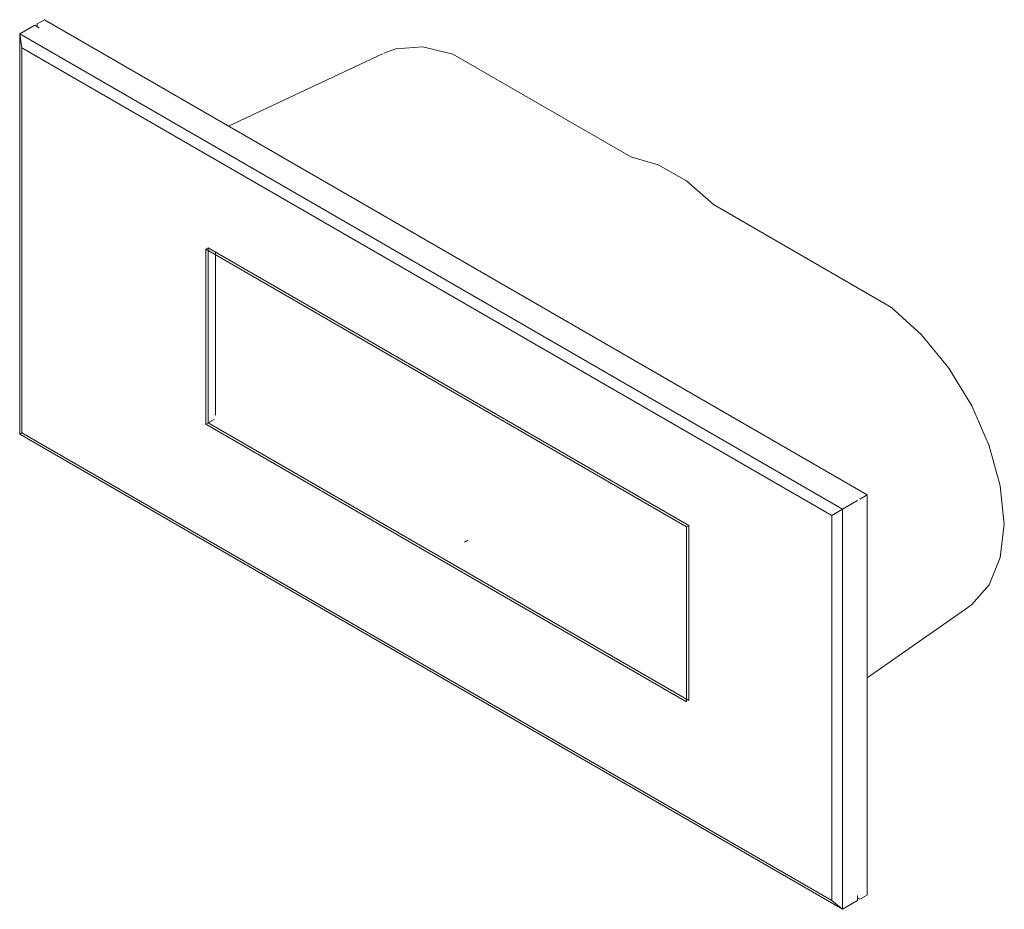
# Model space of a CAD drawing. Header units: millimetres. Extents: x -6692 to -5155, y 212 to 1682.
# Tile 2 of 3: x -6416 to -6255, y 1537 to 1682. Entities that reach past the tile are written whole.
import ezdxf

# ---------------------------------------------------------------- set-up
doc = ezdxf.new("R2010")
doc.units = ezdxf.units.MM
doc.layers.add('E-LITE-EQPM', color=7, linetype='Continuous', lineweight=20)

# ---------------------------------------------------------------- blocks, each defined once
blk = doc.blocks.new('70277 - 70277 DART-2 LED White recessed lamp-556134-00 Isometrico PDF')
at = {"layer": 'E-LITE-EQPM', "color": 251, "lineweight": 9, "true_color": 0x636466}
for p, q in [((-7006.38, 1682.18), (-7007.58, 1681.48)), ((-7006.38, 1682.18), (-6872.03, 1604.61)), ((-7010.41, 1679.85), (-7007.94, 1681.28)), ((-7007.23, 1680.87), (-7007.94, 1681.28)), ((-7007.58, 1681.48), (-7007.58, 1681.07)), ((-6876.06, 1602.28), (-7010.41, 1679.85)), ((-7010.41, 1679.85), (-7010.06, 1677.6)), ((-7010.41, 1679.85), (-7010.41, 1614.53)), ((-6877.83, 1601.26), (-7010.06, 1677.6)), ((-7010.06, 1677.6), (-7010.06, 1614.73)), ((-6951.15, 1676.61), (-6976.33, 1664.82)), ((-6939.66, 1676.56), (-6910.6, 1659.78)), ((-6897.1, 1651.99), (-6868.04, 1635.21)), ((-6980.01, 1644.74), (-6979.65, 1644.94)), ((-6901.52, 1599.42), (-6980.01, 1644.74)), ((-6980.01, 1644.74), (-6980.01, 1616.16)), ((-6979.65, 1616.37), (-6979.65, 1644.94)), ((-6979.65, 1644.94), (-6901.16, 1599.63)), ((-6901.16, 1599.63), (-6979.65, 1644.94)), ((-6979.65, 1644.94), (-6979.65, 1616.37)), ((-6978.45, 1644.25), (-6978.45, 1617.63)), ((-6979.65, 1616.37), (-6980.01, 1616.16)), ((-6980.01, 1616.16), (-6901.52, 1570.85)), ((-6978.65, 1616.94), (-6979.65, 1616.37)), ((-6901.16, 1571.05), (-6979.65, 1616.37)), ((-6979.65, 1616.37), (-6901.16, 1571.05)), ((-7010.06, 1614.73), (-7010.41, 1614.53)), ((-7010.06, 1614.73), (-7010.41, 1614.53)), ((-7010.41, 1614.53), (-6876.06, 1536.96)), ((-7010.06, 1614.73), (-6877.83, 1538.39)), ((-6873.23, 1603.92), (-6872.03, 1604.61)), ((-6872.03, 1604.61), (-6872.03, 1539.29)), ((-6873.59, 1603.71), (-6876.06, 1602.28)), ((-6877.83, 1601.26), (-6876.06, 1602.28)), ((-6877.83, 1538.39), (-6877.83, 1601.26)), ((-6876.06, 1536.96), (-6876.06, 1602.28)), ((-6901.52, 1599.42), (-6901.16, 1599.63)), ((-6901.52, 1570.85), (-6901.52, 1599.42)), ((-6901.16, 1599.63), (-6901.16, 1571.05)), ((-6901.16, 1599.63), (-6901.16, 1571.05)), ((-6937.24, 1597.2), (-6937.76, 1596.88)), ((-6855.59, 1586.24), (-6872.03, 1574.76)), ((-6873.59, 1538.39), (-6873.59, 1539.21)), ((-6873.59, 1538.8), (-6873.23, 1538.6)), ((-6872.03, 1539.29), (-6873.23, 1538.6)), ((-6876.06, 1536.96), (-6877.83, 1538.39)), ((-6876.06, 1536.96), (-6873.59, 1538.39))]:
    blk.add_line(p, q, dxfattribs=at)
for points in [[(-6950.97, 1676.7, 0), (-6949, 1677.43, 0), (-6944.56, 1677.75, 0), (-6939.66, 1676.56, 0)], [(-6910.6, 1659.78, 0), (-6906.15, 1658.51, 0), (-6901.55, 1655.86, 0), (-6897.1, 1651.99, 0)], [(-6868.04, 1635.21, 0), (-6863.14, 1630.75, 0), (-6858.7, 1625.3, 0), (-6854.95, 1619.14, 0), (-6852.1, 1612.61, 0), (-6850.3, 1606.07, 0), (-6849.64, 1599.85, 0)], [(-6849.64, 1599.85, 0), (-6850.3, 1594.39, 0), (-6852.1, 1589.92, 0), (-6854.95, 1586.69, 0), (-6855.82, 1586.09, 0)]]:
    blk.add_polyline3d(points, dxfattribs=at)

msp = doc.modelspace()

# ---------------------------------------------------------------- block references
at = {"layer": 'E-LITE-EQPM', "color": 250, "lineweight": 9, "true_color": 0x272727}
msp.add_blockref('70277 - 70277 DART-2 LED White recessed lamp-556134-00 Isometrico PDF', (594.49, 0), dxfattribs=at)

doc.saveas('drawing.dxf')
